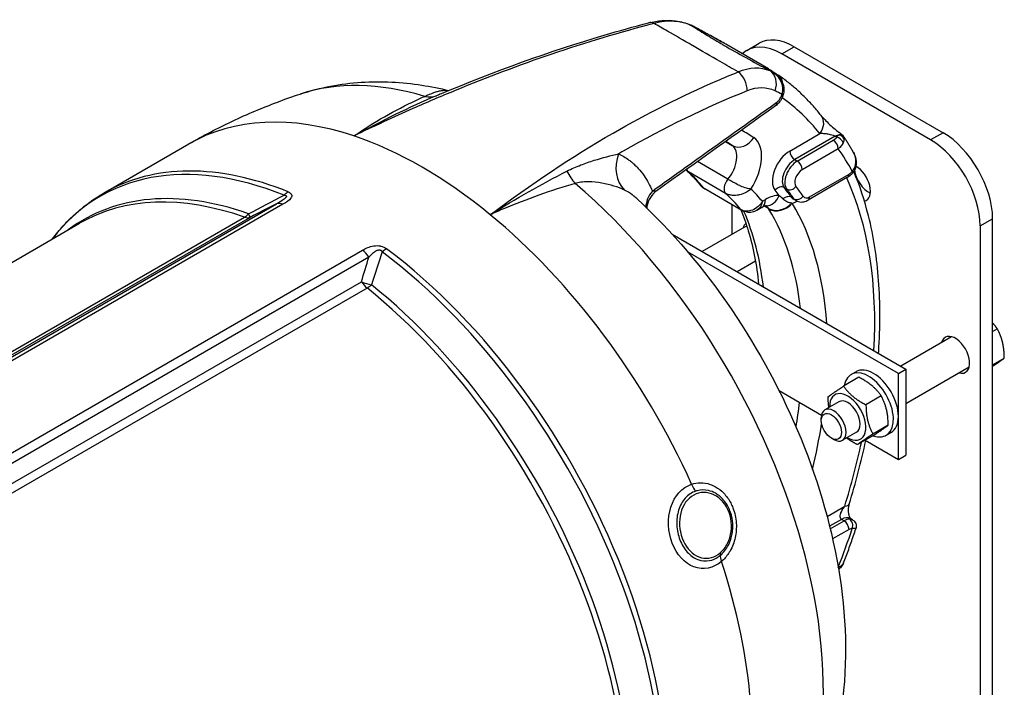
# Model space of a CAD drawing. Header units: millimetres. Extents: x 0 to 5940, y 0 to 4200.
# Tile 11 of 47: x 959 to 1127, y 770 to 884. Entities that reach past the tile are written whole.
import ezdxf

# ---------------------------------------------------------------- set-up
doc = ezdxf.new("R2010")
doc.units = ezdxf.units.MM
doc.header["$LTSCALE"] = 50
doc.layers.add('02-LINIE-035', color=2, linetype='CONTINUOUS')

msp = doc.modelspace()

# ---------------------------------------------------------------- linework, layer by layer
at = {"layer": '02-LINIE-035'}
for p, q in [((1086.88, 875.3), (1079.6, 879.51)), ((1083.15, 878.44), (1085.27, 879.67)), ((1089.15, 877.85), (1091.27, 879.07)), ((1091.27, 879.07), (1116.73, 864.38)), ((1114.61, 863.15), (1089.15, 877.85)), ((1080.67, 870.47), (1080.67, 870.47)), ((1090.52, 861.25), (1095.67, 864.22)), ((1116.73, 864.38), (1114.61, 863.15)), ((973.26, 854.09), (987.73, 862.45)), ((1079.53, 862.85), (1080.68, 862.19)), ((1098.27, 863.76), (1091.37, 859.78)), ((1091.8, 859.53), (1097.97, 863.1)), ((1098.53, 863.61), (1098.27, 863.76)), ((1098.82, 861.63), (1092.64, 858.06)), ((1079.94, 856.42), (1074.73, 859.43)), ((1091.37, 859.78), (1091.8, 859.53)), ((1079.55, 854.01), (1073.18, 857.68)), ((1093.92, 853.41), (1100.66, 857.3)), ((1100.41, 856.75), (1093.67, 852.86)), ((1067.85, 854.51), (1067.85, 854.51)), ((1075.81, 854.9), (1082.18, 851.23)), ((1082.35, 851.08), (1075.99, 854.76)), ((1090, 854.74), (1089.58, 854.98)), ((919.79, 804.33), (1002.75, 852.22)), ((1003.85, 852.14), (920.16, 803.82)), ((1085.69, 852.11), (1085.69, 852.11)), ((1085.83, 852.66), (1086.37, 852.97)), ((1090.8, 853.34), (1091.23, 853.09)), ((1091.57, 852.77), (1091.15, 853.02)), ((1080.67, 847.02), (1080.67, 852.05)), ((1085.74, 851.6), (1084.89, 851.1)), ((1086.87, 851.43), (1086.2, 851.81)), ((919.32, 804.93), (997.27, 849.94)), ((998.22, 849.91), (919.63, 804.54)), ((923.86, 822.8), (969.05, 848.89)), ((1123.09, 848.45), (1125.21, 849.68)), ((1125.21, 718.39), (1125.21, 849.68)), ((1070.41, 847.03), (1110.37, 823.96)), ((1083.16, 848.46), (1075.55, 844.06)), ((1123.09, 848.45), (1123.09, 717.16)), ((928.25, 792.8), (1017.44, 844.29)), ((1109.09, 823.22), (1073.04, 844.04)), ((1018.55, 843.1), (928.66, 791.2)), ((1084.66, 842.4), (1081.55, 840.6)), ((929.53, 788.26), (1017.27, 838.91)), ((1018.23, 837.83), (930.91, 787.42)), ((1125.21, 830.38), (1126.02, 830.85)), ((1118.2, 829.5), (1109.49, 824.47)), ((1125.21, 824.69), (1127.21, 825.85)), ((1101.85, 823.52), (1101, 823.03)), ((1109.09, 823.22), (1110.37, 823.96)), ((1121.2, 824.3), (1110.37, 818.05)), ((1110.37, 823.96), (1110.37, 809.26)), ((1102.34, 822.56), (1099.72, 821.05)), ((1109.09, 808.53), (1109.09, 823.22)), ((1088.69, 820.31), (1095.96, 816.11)), ((1106.17, 819.38), (1103.55, 817.87)), ((1098.94, 818.38), (1096.53, 816.98)), ((1095.91, 815.16), (1095.91, 815.61)), ((1107.36, 814.38), (1104.74, 812.87)), ((1097.64, 812.16), (1098.03, 811.94)), ((1101.94, 813.18), (1099.53, 811.79)), ((1104.72, 812.56), (1102.1, 811.05)), ((1103.41, 811.81), (1109.09, 808.53)), ((1107.85, 813.13), (1107, 812.64)), ((1109.09, 808.53), (1110.37, 809.26)), ((1096.9, 798.79), (1099.93, 800.54)), ((1099.38, 798.27), (1097.34, 797.09)), ((1099.81, 798.02), (1099.38, 798.27)), ((1101.24, 798.21), (1100.88, 798.42)), ((1097.44, 796.66), (1099.81, 798.02)), ((1100.66, 796.55), (1097.85, 794.93)), ((1101.82, 796.66), (1101.82, 796.66)), ((1098.8, 790.09), (1098.82, 790.1))]:
    msp.add_line(p, q, dxfattribs=at)
for centre, major_axis, ratio, start_param, end_param in [((1067.13, 880.26), (-0.76, 2.9), 0.640847, 5.808362, 6.283186), ((1067.13, 880.26), (-0.76, 2.9), 0.640847, 0.000159, 0.000171), ((1072.34, 880.05), (1.22, 2.74), 0.812102, 6.197838, 6.283183), ((1030.72, 803.82), (46.31, 77.16), 0.580531, 0.063063, 0.070799), ((1089.15, 868.05), (-6, 10.39), 0.57735, 5.497787, 6.416804), ((1091.27, 869.27), (-6, 10.39), 0.57735, 5.497787, 6.283185), ((1080.92, 872.3), (-1.12, 2.78), 0.728994, 4.156619, 5.444748), ((1045.78, 795.13), (43.68, 78.68), 0.57405, 0.043555, 0.051291), ((1085.68, 872.35), (1.22, 2.74), 0.817838, 4.778614, 6.196638), ((1086.76, 871.81), (1.69, 2.48), 0.815733, 5.486871, 6.283185), ((1086.76, 871.8), (1.69, 2.5), 0.81573, 6.279814, 6.279817), ((1040.96, 801.04), (-39.11, 67.74), 0.57735, 5.732693, 6.163705), ((1087.96, 872.79), (0.998, 0.666), 0.173098, 5.897909, 6.28312), ((1085.91, 871.67), (0.16, 3.45), 0.997897, 5.204381, 5.265196), ((1088.04, 872.67), (1.03, 0.61), 0.169873, 5.869063, 6.283172), ((1088.04, 872.67), (1.03, 0.61), 0.169873, 0.000015, 0.000028), ((1027.82, 876.25), (2.38, -5.51), 0.716704, 5.798056, 6.253609), ((1046.88, 793.07), (43.3, 77.36), 0.574424, 0.021907, 0.047923), ((1088.27, 871.29), (1.15, -0.35), 0.071099, 5.673178, 6.283185), ((1086.76, 871.81), (1.69, 2.48), 0.815732, 5.185588, 5.18581), ((1088.26, 871.29), (1.15, -0.35), 0.071099, 0.000069, 0.00008), ((1087.38, 869.93), (0.697, -0.977), 0.634824, 0.000061, 0.829743), ((1087.38, 869.93), (0.697, -0.977), 0.634824, 0.000036, 0.000097), ((1043.54, 796.4), (43.5, 75.34), 0.57735, 6.057608, 6.232352), ((1027.63, 793.34), (-39.9, 69.11), 0.57735, 5.705872, 6.283185), ((1093.55, 865.45), (2.35, 1.86), 0.795811, 5.018746, 6.282934), ((1093.55, 865.45), (2.35, 1.86), 0.795811, 6.282934, 6.283185), ((1043.54, 796.4), (39.3, 68.07), 0.57735, 6.243721, 6.297967), ((1098.27, 861.31), (1.5, 2.6), 0.57735, 0.455002, 0.785398), ((1098.68, 862.94), (1.13, -0.39), 0.932985, 0.671058, 1.648759), ((1116.73, 854.58), (-6, 10.39), 0.57735, 3.926991, 5.497787), ((1027.63, 793.34), (-39.9, 69.11), 0.57735, 5.289702, 5.705872), ((1041.42, 797.63), (37.8, 65.47), 0.57735, 6.243721, 6.273676), ((1078.5, 858.6), (2.1, 3.64), 0.57735, 4.430213, 6.243721), ((1082.24, 864.75), (-1.67, -2.49), 0.815861, 0.055738, 1.626534), ((1080.62, 857.38), (3.6, 6.24), 0.57735, 4.622483, 6.243721), ((1095.79, 864.1), (2.86, -0.1), 0.511331, 5.597265, 6.009256), ((1097.97, 862.12), (-0.6, 1.04), 0.57735, 3.926991, 5.497787), ((1098.53, 862.63), (1.03, -0.61), 0.772096, 0.678161, 2.001936), ((1114.61, 853.35), (6, -10.39), 0.57735, 0.785398, 2.356194), ((1065.87, 859.24), (-2.45, -5.48), 0.81025, 4.795831, 5.987672), ((1090.52, 857.82), (-2.1, -3.64), 0.57735, 3.926991, 6.061527), ((1091.37, 860.76), (0.6, -1.04), 0.57735, 3.926991, 5.497787), ((1045.67, 795.18), (43.5, 75.34), 0.57735, 5.941933, 6.025372), ((1012.43, 784.56), (-39.81, 68.95), 0.57735, 5.647489, 6.519835), ((1013.16, 784.98), (-39.9, 69.11), 0.57735, 5.647489, 6.283185), ((1091.37, 857.33), (-1.5, -2.6), 0.57735, 3.926991, 6.061527), ((1091.8, 857.08), (-1.5, -2.6), 0.57735, 3.926991, 6.061527), ((1091.8, 858.55), (-0.6, 1.04), 0.57735, 3.926991, 5.497787), ((1100.61, 859.82), (1.16, 0.32), 0.020789, 6.283177, 6.469551), ((1055.52, 860.26), (1.67, -5.76), 0.630828, 4.963285, 5.418839), ((1074.19, 859.16), (-0.9, -1.56), 0.57735, 5.700958, 6.160661), ((1035.06, 801.3), (34.2, 59.24), 0.57735, 6.066397, 6.160661), ((1092.64, 856.59), (-0.9, -1.56), 0.57735, 3.926991, 6.061527), ((1099.81, 857.79), (0.6, -1.04), 0.57735, 0, 0.785398), ((1100.66, 858.77), (0.9, 1.56), 0.57735, 3.926991, 4.381481), ((1100.37, 858.26), (0.903, -0.791), 0.265281, 0.000099, 0.642008), ((1100.37, 858.26), (0.903, -0.791), 0.265281, 0.000003, 0.000102), ((1104, 857.03), (1.73, -2.99), 0.57735, 4.092881, 5.620957), ((1101.88, 855.8), (1.73, -2.99), 0.57735, 6.113893, 8.656632), ((1040.96, 801.04), (39.11, -67.74), 0.57735, 0.119481, 2.121289), ((1080.55, 855.49), (-0.9, -1.56), 0.57735, 4.430213, 6.160661), ((1043.54, 796.4), (43.5, 75.34), 0.57735, 5.431001, 5.895586), ((1008.47, 782.28), (-38.79, 67.19), 0.57735, 5.69051, 6.351493), ((1005.06, 851.66), (-1.12, -2.78), 0.657001, 3.84006, 4.189126), ((1049.17, 805.77), (-29.25, 50.66), 0.57735, 5.574368, 5.574371), ((1049.17, 805.77), (-29.25, 50.66), 0.57735, 5.516435, 5.516443), ((1071.67, 852.73), (-5.53, -2.32), 0.698522, 5.362933, 5.981096), ((1076.89, 856.31), (-0.9, -1.56), 0.57735, 6.066397, 6.283133), ((1076.89, 856.31), (-0.9, -1.56), 0.57735, 6.283133, 6.283185), ((1041.42, 797.63), (34.2, 59.24), 0.57735, 6.066397, 6.160661), ((1043.54, 796.4), (35.7, 61.83), 0.57735, 6.07563, 6.142838), ((1088.86, 854.05), (0.937, 0.75), 0.79652, 0.301437, 1.872233), ((1043.54, 796.4), (37.2, 64.43), 0.57735, 6.037121, 6.061527), ((1044.39, 795.91), (37.8, 65.47), 0.57735, 6.016984, 6.061527), ((1090.72, 855.68), (-0.937, -0.75), 0.79652, 0.301437, 1.872233), ((1044.82, 795.67), (37.8, 65.47), 0.57735, 6.016984, 6.061527), ((1045.67, 795.18), (38.4, 66.51), 0.57735, 6.016984, 6.061527), ((1007.75, 781.86), (-38.7, 67.03), 0.57735, 5.69051, 6.283185), ((1004.11, 849.56), (-1.5, 2.6), 0.57735, 5.618485, 6.195919), ((1084.24, 854.19), (1.5, -2.6), 0.57735, 0, 0.785398), ((1086.37, 847.09), (3.6, 6.24), 0.57735, 0.312308, 0.785398), ((1086.56, 854.89), (-0.04, -3), 0.777, 0.000217, 1.160885), ((1088.75, 853.65), (-2.57, -1.54), 0.791811, 0.408727, 1.956894), ((1088.81, 853.55), (-2.56, -1.57), 0.778976, 0.400838, 1.971634), ((1090.07, 852.43), (0.986, 0.683), 0.787737, 0.356168, 1.752046), ((1092.65, 855.62), (-1.5, -2.6), 0.57735, 6.016984, 6.283185), ((1091.8, 856.11), (-2.1, -3.64), 0.57735, 0.490111, 0.780483), ((1043.54, 796.4), (37.8, 65.47), 0.57735, 5.572039, 5.97885), ((1091.97, 854), (-0.986, -0.683), 0.787737, 0.356168, 1.926965), ((1093.07, 855.37), (-1.5, -2.6), 0.57735, 6.016984, 6.283185), ((1093.92, 854.88), (-0.9, -1.56), 0.57735, 6.016984, 7.068583), ((1093.07, 853.9), (0.6, -1.04), 0.57735, 0, 0.785398), ((996.86, 852.58), (-1, -2.83), 0.677243, 0.668585, 1.017651), ((996.86, 852.58), (1.36, -2.67), 0.027268, 0.071249, 0.676764), ((1083.25, 852.64), (-0.9, -1.56), 0.57735, 6.066397, 6.283185), ((1083.25, 852.64), (-0.9, -1.56), 0.57735, 0, 0.000052), ((1035.06, 801.3), (-36.3, -62.87), 0.57735, 2.479847, 2.738638), ((1086.56, 854.89), (-0.04, -3), 0.777, 0, 0.000217), ((1091.98, 847.45), (-5.59, 5.68), 0.179855, 0.634179, 0.656706), ((1041.42, 797.63), (36.3, 62.87), 0.57735, 5.62144, 5.97885), ((996.86, 852.58), (1.5, -2.6), 0.57735, 5.69051, 6.195919), ((1027.63, 793.34), (-39.9, 69.11), 0.57735, 4.541425, 5.289702), ((1084.91, 846), (-1.73, 2.99), 0.57735, 0.100277, 0.516475), ((1017.19, 842.01), (-1.5, 2.6), 0.57735, 4.799655, 5.377089), ((1021.26, 842.31), (-1.8, -2.4), 0.484785, 3.99143, 4.340496), ((1012.43, 784.56), (-39.81, 68.95), 0.57735, 3.553094, 5.348085), ((1013.16, 784.98), (39.9, -69.11), 0.57735, 0.411501, 2.206492), ((1018.64, 840), (2.88, -0.83), 0.504254, 4.369858, 4.975373), ((1018.64, 840), (-1.5, 2.6), 0.57735, 1.658063, 2.163471), ((1018.64, 840), (-1.88, -2.34), 0.45608, 0.864852, 1.213918), ((1007.75, 781.86), (-38.7, 67.03), 0.57735, 3.596115, 5.305064), ((1008.47, 782.28), (38.79, -67.19), 0.57735, 0.454523, 2.163471), ((1118.85, 826.41), (-1.73, 2.99), 0.57735, 2.625118, 6.79966), ((1104, 817.84), (-3, 5.2), 0.57735, 2.532644, 6.891532), ((1104.85, 818.33), (-3, 5.2), 0.57735, 3.141593, 6.283185), ((1100.44, 815.78), (2.19, -3.79), 0.57735, 5.466899, 10.241065), ((1100.44, 815.78), (-1.5, 2.6), 0.57735, 3.141593, 6.283185), ((1041.42, 797.63), (36.3, 62.87), 0.57735, 5.284551, 5.350991), ((1098.03, 814.39), (1.5, -2.6), 0.57735, 5.497896, 10.210067), ((1043.54, 796.4), (-37.8, -65.47), 0.57735, 2.044104, 2.159316), ((1043.54, 796.4), (43.5, 75.34), 0.57735, 5.08627, 5.224717), ((1074.78, 804.53), (-0.57, 1.71), 0.592368, 1.51914, 2.338336), ((1049.66, 806.06), (15.99, -27.7), 0.57735, 1.039193, 1.039215), ((1097.8, 801.77), (2.87, -0.89), 0.29821, 5.63358, 6.283113), ((1097.8, 801.77), (2.87, -0.89), 0.29821, 6.283115, 6.283187), ((1049.66, 806.06), (15.99, -27.7), 0.57735, 0.999012, 0.999042), ((1099.38, 795.82), (1.5, 2.6), 0.57735, 0, 0.785398), ((1099.81, 795.57), (1.5, 2.6), 0.57735, 0.330908, 0.785398), ((1100.37, 797.22), (-0.02, 1.2), 0.7722, 4.281679, 5.852476), ((1045.67, 795.18), (43.5, 75.34), 0.57735, 4.970202, 5.053642), ((1099.81, 797.04), (-0.6, 1.04), 0.57735, 3.926991, 5.497787), ((1100.66, 795.08), (0.9, 1.56), 0.57735, 0.330908, 0.785398), ((1049.66, 806.06), (15.99, -27.7), 0.57735, 0.853236, 0.853486), ((1080.01, 791.04), (-1.17, 1.37), 0.522811, 0.298, 1.11722), ((1027.63, 793.34), (-39.9, 69.11), 0.57735, 4.017826, 4.359754), ((1097.97, 790.59), (-0.6, 1.04), 0.57735, 3.848427, 3.926991), ((1098.53, 791.1), (1.03, -0.61), 0.772096, 6.283162, 6.467304)]:
    msp.add_ellipse(centre, major_axis=major_axis, ratio=ratio, start_param=start_param, end_param=end_param, dxfattribs=at)
msp.add_ellipse((1097.64, 814.16), major_axis=(1.22, -2.12), ratio=0.57735, dxfattribs=at)
for points, knots in [([(1067.31, 883.06), (1061.49, 881.55), (1055.61, 879.78), (1049.66, 877.76), (1044.24, 875.91), (1038.77, 873.85), (1033.27, 871.58), (1030.87, 870.59), (1028.46, 869.57), (1026.05, 868.5), (1022.7, 867.01), (1019.34, 865.46), (1015.98, 863.82)], [0, 0, 0, 0, 0.349626, 0.349626, 0.349626, 0.668314, 0.668314, 0.668314, 0.80729, 0.80729, 0.80729, 1, 1, 1, 1]), ([(1030.68, 870.95), (1040.15, 874.94), (1049.56, 878.32), (1061.32, 881.8), (1063.86, 882.51), (1066.37, 883.16)], [0, 0, 0, 0, 6.115264, 6.115264, 7.80089, 7.80089, 7.80089, 7.80089]), ([(1066.37, 883.16), (1067.95, 883.57), (1069.52, 883.7), (1071.88, 883.39), (1072.75, 883.15), (1073.56, 882.79)], [0, 0, 0, 0, 0.976305, 0.976305, 1.573452, 1.573452, 1.573452, 1.573452]), ([(1081.68, 874.77), (1080.65, 875.37), (1079.63, 875.95), (1078.64, 876.53), (1076.97, 877.49), (1075.39, 878.41), (1073.87, 879.28), (1073.86, 879.28), (1073.86, 879.29), (1073.85, 879.29), (1072.34, 880.16), (1070.93, 880.98), (1069.61, 881.74), (1068.8, 882.2), (1068.04, 882.65), (1067.31, 883.06)], [0.0000047, 0.0000047, 0.0000047, 0.0000047, 0.1862605, 0.1862605, 0.1862605, 0.4985428, 0.4985428, 0.4985428, 0.5, 0.5, 0.5, 0.8111526, 0.8111526, 0.8111526, 1, 1, 1, 1]), ([(1073.74, 882.7), (1074.44, 882.25), (1075.25, 881.73), (1076.18, 881.17), (1076.95, 880.69), (1077.8, 880.18), (1078.74, 879.64), (1078.92, 879.53), (1079.11, 879.42), (1079.29, 879.31), (1079.3, 879.31), (1079.3, 879.31), (1079.3, 879.31), (1080.46, 878.64), (1081.7, 877.95), (1083.02, 877.22), (1084.33, 876.49), (1085.7, 875.75), (1087.09, 874.99)], [0, 0, 0, 0, 0.250151, 0.250151, 0.250151, 0.459302, 0.459302, 0.459302, 0.5, 0.5, 0.5, 0.500476, 0.500476, 0.500476, 0.751079, 0.751079, 0.751079, 1, 1, 1, 1]), ([(1074.11, 882.54), (1074.45, 882.34), (1074.82, 882.14), (1075.6, 881.71), (1076.02, 881.49), (1076.97, 880.97), (1077.51, 880.68), (1078.34, 880.22), (1078.67, 880.04), (1078.98, 879.86)], [0, 0, 0, 0, 0.212214, 0.212214, 0.4465846, 0.4465846, 0.7599764, 0.7599764, 0.9644123, 0.9644123, 0.9644123, 0.9644123]), ([(1079.6, 879.51), (1079.28, 879.69), (1078.95, 879.88), (1078.61, 880.07), (1078.46, 880.15), (1078.31, 880.24), (1078.15, 880.32), (1077.77, 880.54), (1077.36, 880.76), (1076.94, 880.99), (1076.77, 881.08), (1076.6, 881.17), (1076.43, 881.27), (1076.18, 881.4), (1075.93, 881.53), (1075.68, 881.67), (1075.25, 881.9), (1074.83, 882.13), (1074.42, 882.36), (1074.32, 882.42), (1074.21, 882.47), (1074.11, 882.53)], [0.3739725, 0.3739725, 0.3739725, 0.3739725, 0.5, 0.5, 0.5, 0.555741, 0.555741, 0.555741, 0.6935337, 0.6935337, 0.6935337, 0.75, 0.75, 0.75, 0.8304427, 0.8304427, 0.8304427, 0.9662102, 0.9662102, 0.9662102, 1, 1, 1, 1]), ([(1039.29, 850.36), (1046.22, 855.59), (1053.25, 860.25), (1060.29, 864.3), (1066.2, 867.7), (1072.13, 870.68), (1078.05, 873.25), (1079.26, 873.77), (1080.47, 874.28), (1081.68, 874.77)], [0, 0, 0, 0, 0.497038, 0.497038, 0.497038, 0.91486, 0.91486, 0.91486, 1, 1, 1, 1]), ([(1087.45, 874.83), (1087.39, 874.87), (1087.32, 874.91), (1087.27, 874.94), (1087.04, 875.09), (1086.87, 875.2), (1086.75, 875.28), (1086.68, 875.33), (1086.62, 875.37), (1086.59, 875.4), (1086.56, 875.42), (1086.54, 875.44), (1086.53, 875.45), (1086.5, 875.48), (1086.52, 875.49), (1086.56, 875.47), (1086.58, 875.46), (1086.6, 875.45), (1086.63, 875.44), (1086.69, 875.41), (1086.78, 875.37), (1086.88, 875.3)], [0, 0, 0, 0, 0.0337898, 0.0337898, 0.0337898, 0.1695573, 0.1695573, 0.1695573, 0.25, 0.25, 0.25, 0.3064663, 0.3064663, 0.3064663, 0.444259, 0.444259, 0.444259, 0.5, 0.5, 0.5, 0.6260276, 0.6260276, 0.6260276, 0.6260276]), ([(1086.99, 875.14), (1086.99, 875.14), (1086.99, 875.14), (1086.99, 875.14), (1087.01, 875.12), (1087.12, 875.05), (1087.22, 874.98), (1087.44, 874.85), (1087.53, 874.79), (1087.63, 874.72)], [1.0935239, 1.0935239, 1.0935239, 1.0935239, 1.0978934, 1.0978934, 1.2083504, 1.2083504, 1.3793642, 1.3793642, 1.479893, 1.479893, 1.479893, 1.479893]), ([(1087.63, 874.72), (1087.61, 874.74), (1087.59, 874.75), (1087.57, 874.77), (1087.55, 874.78), (1087.53, 874.79), (1087.51, 874.8), (1087.5, 874.8), (1087.49, 874.81), (1087.48, 874.81), (1087.47, 874.82), (1087.47, 874.82), (1087.46, 874.82), (1087.46, 874.82), (1087.46, 874.82), (1087.46, 874.82), (1087.46, 874.83), (1087.45, 874.83), (1087.45, 874.83)], [0.89587, 0.89587, 0.89587, 0.89587, 0.9359688, 0.9359688, 0.9359688, 0.9688221, 0.9688221, 0.9688221, 0.9847699, 0.9847699, 0.9847699, 0.9925431, 0.9925431, 0.9925431, 0.9958377, 0.9958377, 0.9958377, 1, 1, 1, 1]), ([(1088.93, 873.34), (1088.8, 873.58), (1088.65, 873.8), (1088.47, 874), (1088.18, 874.34), (1087.83, 874.62), (1087.45, 874.83)], [0, 0, 0, 0, 0.3773337, 0.3773337, 0.3773337, 0.9999323, 0.9999323, 0.9999323, 0.9999323]), ([(1087.65, 874.71), (1088.01, 874.49), (1088.34, 874.22), (1088.74, 873.76), (1088.86, 873.61), (1088.96, 873.46)], [0, 0, 0, 0, 0.21048, 0.21048, 0.3045698, 0.3045698, 0.3045698, 0.3045698]), ([(1095.9, 867.31), (1095.47, 867.85), (1095.02, 868.38), (1094.11, 869.42), (1093.63, 869.92), (1092.66, 870.88), (1092.17, 871.35), (1091.15, 872.25), (1090.62, 872.68), (1089.56, 873.52), (1089.01, 873.91), (1088.45, 874.29)], [0.5598209, 0.5598209, 0.5598209, 0.5598209, 0.5962835, 0.5962835, 0.6327461, 0.6327461, 0.6692086, 0.6692086, 0.7056712, 0.7056712, 0.7421337, 0.7421337, 0.7421337, 0.7421337]), ([(1006.79, 870.99), (1008.5, 871.55), (1010.24, 872), (1013.73, 872.66), (1015.48, 872.88), (1018.98, 873.11), (1020.73, 873.12), (1024.18, 872.96), (1025.9, 872.78), (1029.14, 872.27), (1030.68, 871.96), (1032.2, 871.58)], [0.9048789, 0.9048789, 0.9048789, 0.9048789, 0.983741, 0.983741, 1.0626031, 1.0626031, 1.1414652, 1.1414652, 1.2203273, 1.2203273, 1.2928882, 1.2928882, 1.2928882, 1.2928882]), ([(1089.19, 870.96), (1089.32, 871.33), (1089.36, 871.72), (1089.32, 872.11), (1089.29, 872.48), (1089.18, 872.83), (1089.03, 873.16)], [0, 0, 0, 0, 0.517979, 0.517979, 0.517979, 1, 1, 1, 1]), ([(1089.07, 873.28), (1089.28, 872.93), (1089.43, 872.53), (1089.55, 871.78), (1089.53, 871.41), (1089.44, 871.02), (1089.43, 870.98), (1089.41, 870.94)], [0, 0, 0, 0, 0.205507, 0.205507, 0.3827526, 0.3827526, 0.4036123, 0.4036123, 0.4036123, 0.4036123]), ([(987.73, 862.45), (988.95, 863.15), (990.19, 863.83), (992.69, 865.14), (993.95, 865.77), (996.48, 866.96), (997.76, 867.53), (1000.33, 868.62), (1001.62, 869.13), (1004.2, 870.1), (1005.5, 870.56), (1006.79, 870.99)], [0.7853982, 0.7853982, 0.7853982, 0.7853982, 0.8092943, 0.8092943, 0.8331905, 0.8331905, 0.8570866, 0.8570866, 0.8809828, 0.8809828, 0.9048789, 0.9048789, 0.9048789, 0.9048789]), ([(1028.09, 870.58), (1028.69, 870.85), (1029.19, 871.08), (1029.65, 871.24), (1029.87, 871.33), (1030.09, 871.4), (1030.3, 871.45), (1030.52, 871.51), (1030.74, 871.56), (1030.96, 871.59), (1031.36, 871.64), (1031.76, 871.64), (1032.18, 871.57)], [0, 0, 0, 0, 0.2484427, 0.2484427, 0.2484427, 0.371015, 0.371015, 0.371015, 0.4995436, 0.4995436, 0.4995436, 0.7408215, 0.7408215, 0.7408215, 0.7408215]), ([(1083.23, 871.53), (1076.15, 868.7), (1069.07, 865.25), (1062.01, 861.2), (1061.76, 861.06), (1061.5, 860.91), (1061.25, 860.77)], [0, 0, 0, 0, 0.965203, 0.965203, 0.965203, 1, 1, 1, 1]), ([(1089.41, 870.94), (1089.32, 870.63), (1089.19, 870.33), (1088.88, 869.78), (1088.69, 869.52), (1088.35, 869.17), (1088.22, 869.05), (1088.07, 868.95)], [0, 0, 0, 0, 0.1618589, 0.1618589, 0.3238967, 0.3238967, 0.419932, 0.419932, 0.419932, 0.419932]), ([(1088.31, 869.59), (1088.43, 869.69), (1088.56, 869.81), (1088.68, 869.96), (1088.79, 870.1), (1088.9, 870.27), (1088.99, 870.45), (1089.07, 870.61), (1089.14, 870.79), (1089.19, 870.96)], [0, 0, 0, 0, 0.346227, 0.346227, 0.346227, 0.692595, 0.692595, 0.692595, 1, 1, 1, 1]), ([(1015.98, 863.82), (1017.71, 865), (1019.45, 866.1), (1021.19, 867.11), (1023.01, 868.15), (1024.83, 869.1), (1026.67, 869.95), (1027.14, 870.17), (1027.61, 870.38), (1028.09, 870.58)], [0, 0, 0, 0, 0.4330124, 0.4330124, 0.4330124, 0.8836623, 0.8836623, 0.8836623, 1, 1, 1, 1]), ([(1067.02, 854.4), (1069.26, 856), (1071.49, 857.59), (1078.59, 862.66), (1083.45, 866.13), (1088.31, 869.59)], [0, 0, 0, 0, 0.315066, 0.315066, 1, 1, 1, 1]), ([(1095.9, 867.3), (1095.99, 867.19), (1096.12, 867.04), (1096.44, 866.68), (1096.65, 866.46), (1097.17, 865.95), (1097.49, 865.65), (1098.12, 865.09), (1098.44, 864.83), (1098.94, 864.46), (1099.12, 864.32), (1099.29, 864.21)], [0, 0, 0, 0, 0.1636056, 0.1636056, 0.3613859, 0.3613859, 0.5898765, 0.5898765, 0.7891997, 0.7891997, 0.9070354, 0.9070354, 0.9070354, 0.9070354]), ([(1098.27, 863.76), (1098.22, 863.79), (1098.16, 863.81), (1098.11, 863.84), (1098.05, 863.86), (1097.99, 863.89), (1097.94, 863.91), (1097.79, 863.96), (1097.64, 864.01), (1097.5, 864.04), (1097.36, 864.07), (1097.23, 864.1), (1097.11, 864.12), (1097.06, 864.13), (1097.02, 864.14), (1096.97, 864.15), (1096.76, 864.18), (1096.55, 864.2), (1096.36, 864.21), (1096.11, 864.23), (1095.88, 864.23), (1095.67, 864.22)], [0, 0, 0, 0, 0.06181, 0.06181, 0.06181, 0.118241, 0.118241, 0.118241, 0.26387, 0.26387, 0.26387, 0.40093, 0.40093, 0.40093, 0.45041, 0.45041, 0.45041, 0.692235, 0.692235, 0.692235, 1, 1, 1, 1]), ([(1101.39, 861.04), (1101.28, 861.23), (1101.17, 861.42), (1100.95, 861.8), (1100.84, 861.99), (1100.61, 862.37), (1100.5, 862.56), (1100.26, 862.93), (1100.15, 863.11), (1099.91, 863.47), (1099.8, 863.64), (1099.68, 863.81)], [0.45589686, 0.45589686, 0.45589686, 0.45589686, 0.46706348, 0.46706348, 0.47823011, 0.47823011, 0.48939674, 0.48939674, 0.50056337, 0.50056337, 0.51122492, 0.51122492, 0.51122492, 0.51122492]), ([(1052.41, 857.81), (1053.19, 858.21), (1053.98, 858.55), (1054.78, 858.86), (1055.55, 859.15), (1056.32, 859.42), (1057.08, 859.66), (1058.53, 860.11), (1059.94, 860.47), (1061.25, 860.77)], [0, 0, 0, 0, 0.265918, 0.265918, 0.265918, 0.519268, 0.519268, 0.519268, 1, 1, 1, 1]), ([(1061.25, 860.77), (1061.87, 860.49), (1062.46, 860.13), (1063.02, 859.71), (1063.2, 859.57), (1063.39, 859.42), (1063.56, 859.27), (1063.64, 859.2), (1063.72, 859.13), (1063.8, 859.06)], [0, 0, 0, 0, 0.677989, 0.677989, 0.677989, 0.90028, 0.90028, 0.90028, 1, 1, 1, 1]), ([(1063.8, 859.06), (1063.81, 859.05), (1063.82, 859.04), (1063.84, 859.03), (1064.1, 858.79), (1064.35, 858.54), (1064.6, 858.28), (1064.96, 857.88), (1065.29, 857.46), (1065.61, 857), (1066.15, 856.22), (1066.62, 855.35), (1067.02, 854.4)], [0, 0, 0, 0, 0.009223, 0.009223, 0.009223, 0.207241, 0.207241, 0.207241, 0.5, 0.5, 0.5, 1, 1, 1, 1]), ([(1101.21, 857.77), (1101.51, 858.1), (1101.7, 858.51), (1101.78, 858.93), (1101.85, 859.32), (1101.84, 859.74), (1101.74, 860.14)], [0, 0, 0, 0, 0.518172, 0.518172, 0.518172, 1, 1, 1, 1]), ([(1101.77, 860.14), (1101.87, 859.75), (1101.92, 859.33), (1101.85, 858.58), (1101.74, 858.22), (1101.49, 857.76), (1101.39, 857.61), (1101.27, 857.47)], [0, 0, 0, 0, 0.2025173, 0.2025173, 0.3807112, 0.3807112, 0.4710355, 0.4710355, 0.4710355, 0.4710355]), ([(1072.86, 857.91), (1073.03, 857.76), (1073.2, 857.6), (1073.53, 857.29), (1073.69, 857.12), (1074.02, 856.79), (1074.18, 856.62), (1074.49, 856.28), (1074.65, 856.1), (1074.96, 855.74), (1075.11, 855.56), (1075.26, 855.37)], [5.62099672, 5.62099672, 5.62099672, 5.62099672, 5.63931775, 5.63931775, 5.65802962, 5.65802962, 5.67674149, 5.67674149, 5.69545336, 5.69545336, 5.71416523, 5.71416523, 5.71416523, 5.71416523]), ([(1100.41, 856.75), (1100.47, 856.79), (1100.54, 856.83), (1100.66, 856.91), (1100.72, 856.96), (1100.84, 857.05), (1100.9, 857.1), (1101.01, 857.2), (1101.06, 857.25), (1101.17, 857.36), (1101.22, 857.41), (1101.27, 857.47)], [4.712389, 4.712389, 4.712389, 4.712389, 4.8032871, 4.8032871, 4.8941852, 4.8941852, 4.9850833, 4.9850833, 5.0759815, 5.0759815, 5.1668796, 5.1668796, 5.1668796, 5.1668796]), ([(1105.7, 826.65), (1105.71, 826.76), (1105.72, 826.87), (1106.01, 831.16), (1106.01, 835.21), (1105.44, 842.97), (1104.86, 846.67), (1103.32, 852.82), (1102.48, 855.36), (1101.48, 857.75)], [6.1965756, 6.1965756, 6.1965756, 6.1965756, 6.2008819, 6.2008819, 6.3654887, 6.3654887, 6.5300954, 6.5300954, 6.6560948, 6.6560948, 6.6560948, 6.6560948]), ([(1053.84, 855.72), (1051.79, 855.12), (1049.72, 854.45), (1047.62, 853.7), (1045.62, 852.99), (1043.6, 852.2), (1041.56, 851.35), (1040.81, 851.03), (1040.05, 850.7), (1039.29, 850.36)], [0, 0, 0, 0, 0.4321887, 0.4321887, 0.4321887, 0.8458026, 0.8458026, 0.8458026, 1, 1, 1, 1]), ([(1062.24, 854.58), (1061.16, 855.09), (1059.83, 855.51), (1058.37, 855.76), (1057.63, 855.89), (1056.86, 855.97), (1056.09, 855.98), (1055.65, 855.98), (1055.21, 855.96), (1054.77, 855.9), (1054.45, 855.86), (1054.14, 855.8), (1053.84, 855.72)], [0, 0, 0, 0, 0.5, 0.5, 0.5, 0.751514, 0.751514, 0.751514, 0.895882, 0.895882, 0.895882, 1, 1, 1, 1]), ([(1083.89, 854.75), (1083.66, 854.76), (1083.39, 854.81), (1083.1, 854.9), (1082.8, 854.99), (1082.48, 855.11), (1082.15, 855.25), (1082.09, 855.28), (1082.04, 855.31), (1081.98, 855.33), (1081.67, 855.47), (1081.36, 855.63), (1081.06, 855.79), (1080.86, 855.9), (1080.67, 856), (1080.48, 856.11), (1080.29, 856.22), (1080.11, 856.32), (1079.94, 856.42)], [0, 0, 0, 0, 0.228949, 0.228949, 0.228949, 0.460335, 0.460335, 0.460335, 0.5, 0.5, 0.5, 0.713444, 0.713444, 0.713444, 0.852914, 0.852914, 0.852914, 1, 1, 1, 1]), ([(964.4, 846.2), (964.71, 846.61), (965.02, 847.01), (965.92, 848.08), (966.51, 848.73), (967.74, 849.97), (968.38, 850.56), (969.7, 851.68), (970.38, 852.21), (971.79, 853.2), (972.51, 853.66), (973.26, 854.09)], [0.5473542, 0.5473542, 0.5473542, 0.5473542, 0.577162, 0.577162, 0.629221, 0.629221, 0.6812801, 0.6812801, 0.7333391, 0.7333391, 0.7853982, 0.7853982, 0.7853982, 0.7853982]), ([(1004.74, 854.27), (1005.02, 854.16), (1005.23, 854), (1005.31, 853.81), (1005.31, 853.81), (1005.31, 853.8), (1005.32, 853.8), (1005.39, 853.62), (1005.33, 853.41), (1005.2, 853.22), (1005.19, 853.21), (1005.19, 853.21), (1005.19, 853.2), (1004.92, 852.81), (1004.41, 852.46), (1003.85, 852.14)], [0, 0, 0, 0, 0.25, 0.25, 0.25, 0.255212, 0.255212, 0.255212, 0.5, 0.5, 0.5, 0.505624, 0.505624, 0.505624, 1, 1, 1, 1]), ([(1064.37, 853.12), (1064.15, 853.32), (1063.93, 853.51), (1063.7, 853.69), (1063.66, 853.72), (1063.62, 853.74), (1063.59, 853.77), (1063.16, 854.09), (1062.71, 854.36), (1062.24, 854.58)], [0.6310475, 0.6310475, 0.6310475, 0.6310475, 0.753092, 0.753092, 0.753092, 0.7723844, 0.7723844, 0.7723844, 1, 1, 1, 1]), ([(1067.85, 854.51), (1067.4, 854.19), (1066.99, 853.77), (1066.4, 852.83), (1066.19, 852.3), (1066.08, 851.71), (1066.07, 851.61), (1066.06, 851.52)], [0, 0, 0, 0, 0.340709, 0.340709, 0.6784812, 0.6784812, 0.7472924, 0.7472924, 0.7472924, 0.7472924]), ([(1067.02, 854.4), (1067.2, 854.41), (1067.36, 854.42), (1067.49, 854.44), (1067.61, 854.45), (1067.71, 854.47), (1067.77, 854.48), (1067.78, 854.48), (1067.78, 854.48), (1067.78, 854.48), (1067.81, 854.49), (1067.83, 854.5), (1067.85, 854.51)], [0, 0, 0, 0, 0.3155533, 0.3155533, 0.3155533, 0.5838643, 0.5838643, 0.5838643, 0.5894436, 0.5894436, 0.5894436, 0.7078915, 0.7078915, 0.7078915, 0.7078915]), ([(1083.89, 854.75), (1083.63, 854.51), (1083.34, 854.31), (1083.01, 854.14), (1082.68, 853.97), (1082.32, 853.84), (1081.95, 853.76), (1081.89, 853.74), (1081.82, 853.73), (1081.76, 853.72), (1081.42, 853.66), (1081.07, 853.64), (1080.74, 853.66), (1080.52, 853.68), (1080.31, 853.72), (1080.11, 853.77), (1079.9, 853.83), (1079.72, 853.91), (1079.55, 854.01)], [0, 0, 0, 0, 0.228755, 0.228755, 0.228755, 0.461737, 0.461737, 0.461737, 0.5, 0.5, 0.5, 0.715339, 0.715339, 0.715339, 0.854185, 0.854185, 0.854185, 1, 1, 1, 1]), ([(1004.04, 853.69), (1004.12, 853.69), (1004.2, 853.68), (1004.27, 853.66), (1004.29, 853.65), (1004.31, 853.65), (1004.33, 853.64), (1004.36, 853.62), (1004.39, 853.6), (1004.41, 853.58), (1004.42, 853.56), (1004.43, 853.55), (1004.43, 853.53), (1004.43, 853.52), (1004.43, 853.51), (1004.43, 853.5), (1004.43, 853.47), (1004.42, 853.44), (1004.41, 853.42), (1004.39, 853.38), (1004.37, 853.35), (1004.34, 853.31), (1004.29, 853.25), (1004.24, 853.19), (1004.17, 853.14), (1004.1, 853.07), (1004.02, 853.01), (1003.94, 852.95), (1003.58, 852.69), (1003.17, 852.45), (1002.75, 852.22)], [0.0000002, 0.0000002, 0.0000002, 0.0000002, 0.0896746, 0.0896746, 0.0896746, 0.1175237, 0.1175237, 0.1175237, 0.1667019, 0.1667019, 0.1667019, 0.2012482, 0.2012482, 0.2012482, 0.2190935, 0.2190935, 0.2190935, 0.2637691, 0.2637691, 0.2637691, 0.3202233, 0.3202233, 0.3202233, 0.4169297, 0.4169297, 0.4169297, 0.526988, 0.526988, 0.526988, 1, 1, 1, 1]), ([(1064.37, 853.12), (1070.38, 847.54), (1075.85, 841.09), (1085.3, 827.17), (1089.31, 819.71), (1095.59, 804.31), (1097.86, 796.37), (1100.3, 780.44), (1100.45, 772.44), (1097.95, 757.53), (1095.48, 750.51), (1089.35, 741.45), (1087.07, 738.8), (1084.46, 736.47)], [1.865344, 1.865344, 1.865344, 1.865344, 2.230159, 2.230159, 2.589723, 2.589723, 2.950438, 2.950438, 3.316033, 3.316033, 3.653754, 3.653754, 3.80751, 3.80751, 3.80751, 3.80751]), ([(1085.83, 852.66), (1085.44, 851.98), (1084.82, 851.42), (1083.47, 850.88), (1082.74, 850.9), (1082.18, 851.23)], [0, 0, 0, 0, 0.5, 0.5, 1, 1, 1, 1]), ([(1085.83, 852.66), (1085.72, 851.96), (1085.37, 851.39), (1084.89, 851.11), (1084.89, 851.1), (1084.89, 851.1)], [0, 0, 0, 0, 0.5, 0.5, 0.5030229, 0.5030229, 0.5030229, 0.5030229]), ([(1090.85, 852.34), (1090.61, 852.38), (1090.38, 852.43), (1090.17, 852.51), (1090.15, 852.52), (1090.13, 852.53), (1090.11, 852.53), (1090.09, 852.54), (1090.06, 852.55), (1090.04, 852.57), (1089.79, 852.68), (1089.56, 852.85), (1089.36, 853.07)], [0, 0, 0, 0, 0.415268, 0.415268, 0.415268, 0.453249, 0.453249, 0.453249, 0.5, 0.5, 0.5, 1, 1, 1, 1]), ([(1091.57, 852.77), (1091.71, 852.69), (1091.86, 852.63), (1092.17, 852.55), (1092.33, 852.53), (1092.63, 852.53), (1092.78, 852.54), (1093.05, 852.6), (1093.19, 852.64), (1093.44, 852.74), (1093.56, 852.8), (1093.67, 852.86)], [3.9269908, 3.9269908, 3.9269908, 3.9269908, 4.0840704, 4.0840704, 4.2411501, 4.2411501, 4.3982297, 4.3982297, 4.5553093, 4.5553093, 4.712389, 4.712389, 4.712389, 4.712389]), ([(1082.15, 851.2), (1082.62, 850.05), (1083.05, 848.85), (1084.27, 844.8), (1084.87, 841.75), (1085.2, 838.49)], [5.914245, 5.914245, 5.914245, 5.914245, 5.9945474, 5.9945474, 6.1725819, 6.1725819, 6.1725819, 6.1725819]), ([(1084.89, 851.1), (1084.64, 850.96), (1084.37, 850.86), (1083.8, 850.74), (1083.5, 850.73), (1082.91, 850.83), (1082.61, 850.93), (1082.35, 851.08)], [0, 0, 0, 0, 0.1465715, 0.1465715, 0.2964293, 0.2964293, 0.4515302, 0.4515302, 0.4515302, 0.4515302]), ([(1086.52, 851.89), (1086.52, 851.89), (1086.5, 851.89), (1086.45, 851.88), (1086.42, 851.88), (1086.33, 851.85), (1086.27, 851.84), (1086.14, 851.79), (1086.07, 851.76), (1085.92, 851.69), (1085.83, 851.65), (1085.74, 851.6)], [1.0977065, 1.0977065, 1.0977065, 1.0977065, 1.1923245, 1.1923245, 1.2869425, 1.2869425, 1.3815604, 1.3815604, 1.4761784, 1.4761784, 1.5707963, 1.5707963, 1.5707963, 1.5707963]), ([(1086.87, 851.43), (1086.79, 851.57), (1086.72, 851.67), (1086.57, 851.8), (1086.52, 851.84), (1086.46, 851.88)], [0, 0, 0, 0, 0.5, 0.5, 0.7234098, 0.7234098, 0.7234098, 0.7234098]), ([(1017.44, 844.29), (1018, 844.61), (1018.62, 844.9), (1019.36, 845.02), (1019.37, 845.02), (1019.38, 845.03), (1019.38, 845.03), (1019.75, 845.08), (1020.15, 845.09), (1020.53, 845.02), (1020.54, 845.02), (1020.55, 845.01), (1020.55, 845.01), (1020.94, 844.93), (1021.29, 844.76), (1021.57, 844.55)], [0, 0, 0, 0, 0.4944, 0.4944, 0.4944, 0.5, 0.5, 0.5, 0.744851, 0.744851, 0.744851, 0.75, 0.75, 0.75, 1, 1, 1, 1]), ([(1018.55, 843.1), (1018.76, 843.35), (1018.99, 843.59), (1019.24, 843.81), (1019.39, 843.94), (1019.55, 844.06), (1019.73, 844.16), (1019.77, 844.18), (1019.81, 844.2), (1019.85, 844.22), (1019.92, 844.26), (1020, 844.29), (1020.08, 844.31), (1020.13, 844.32), (1020.17, 844.33), (1020.22, 844.33), (1020.27, 844.34), (1020.31, 844.34), (1020.36, 844.33), (1020.37, 844.33), (1020.38, 844.33), (1020.39, 844.33), (1020.45, 844.32), (1020.51, 844.3), (1020.56, 844.27), (1020.6, 844.25), (1020.63, 844.22), (1020.67, 844.19), (1020.71, 844.16), (1020.75, 844.11), (1020.78, 844.07), (1020.8, 844.05), (1020.81, 844.02), (1020.83, 844)], [0, 0, 0, 0, 0.3701426, 0.3701426, 0.3701426, 0.5829279, 0.5829279, 0.5829279, 0.6308234, 0.6308234, 0.6308234, 0.7113576, 0.7113576, 0.7113576, 0.7555012, 0.7555012, 0.7555012, 0.7985446, 0.7985446, 0.7985446, 0.80792, 0.80792, 0.80792, 0.8638676, 0.8638676, 0.8638676, 0.9084075, 0.9084075, 0.9084075, 0.9676844, 0.9676844, 0.9676844, 0.9999998, 0.9999998, 0.9999998, 0.9999998]), ([(1078.86, 791.09), (1077.46, 789.91), (1075.71, 789.57), (1074.14, 790.15), (1072.57, 790.73), (1071.18, 792.25), (1070.43, 794.2), (1069.67, 796.14), (1069.57, 798.45), (1070.18, 800.36), (1070.79, 802.27), (1072.1, 803.73), (1073.74, 804.28)], [0, 0, 0, 0, 0.25, 0.25, 0.25, 0.5, 0.5, 0.5, 0.75, 0.75, 0.75, 1, 1, 1, 1]), ([(1073.74, 804.28), (1074.22, 804.44), (1074.72, 804.53), (1075.22, 804.53), (1075.79, 804.54), (1076.37, 804.45), (1076.93, 804.25), (1077.23, 804.15), (1077.53, 804.01), (1077.82, 803.85), (1078.32, 803.56), (1078.79, 803.2), (1079.22, 802.76), (1079.68, 802.28), (1080.09, 801.71), (1080.42, 801.08), (1080.56, 800.81), (1080.69, 800.53), (1080.8, 800.24), (1081.12, 799.42), (1081.31, 798.52), (1081.37, 797.62), (1081.42, 796.79), (1081.36, 795.96), (1081.19, 795.17), (1081.01, 794.34), (1080.71, 793.55), (1080.3, 792.86), (1079.99, 792.3), (1079.61, 791.81), (1079.18, 791.38), (1079.07, 791.28), (1078.97, 791.18), (1078.86, 791.09)], [0, 0, 0, 0, 0.0902582, 0.0902582, 0.0902582, 0.1936914, 0.1936914, 0.1936914, 0.25, 0.25, 0.25, 0.3473076, 0.3473076, 0.3473076, 0.4547331, 0.4547331, 0.4547331, 0.5, 0.5, 0.5, 0.6303366, 0.6303366, 0.6303366, 0.75, 0.75, 0.75, 0.8762367, 0.8762367, 0.8762367, 0.975991, 0.975991, 0.975991, 1, 1, 1, 1]), ([(1080.48, 799.19), (1080.42, 799.38), (1080.36, 799.56), (1080.29, 799.74), (1080.17, 800.06), (1080.02, 800.37), (1079.85, 800.66), (1079.47, 801.32), (1078.98, 801.89), (1078.42, 802.33), (1078.23, 802.47), (1078.03, 802.61), (1077.82, 802.73), (1077.43, 802.95), (1077.02, 803.11), (1076.61, 803.2), (1075.97, 803.35), (1075.33, 803.34), (1074.7, 803.18), (1074.62, 803.16), (1074.53, 803.13), (1074.45, 803.1)], [0.4660697, 0.4660697, 0.4660697, 0.4660697, 0.5, 0.5, 0.5, 0.5620177, 0.5620177, 0.5620177, 0.7019548, 0.7019548, 0.7019548, 0.75, 0.75, 0.75, 0.8412321, 0.8412321, 0.8412321, 0.9806098, 0.9806098, 0.9806098, 1, 1, 1, 1]), ([(1074.45, 803.1), (1073.77, 802.88), (1073.15, 802.46), (1072.65, 801.9), (1072.15, 801.35), (1071.76, 800.65), (1071.51, 799.85), (1071.51, 799.85), (1071.51, 799.85), (1071.51, 799.84), (1071.26, 799.05), (1071.16, 798.18), (1071.19, 797.31), (1071.23, 796.44), (1071.42, 795.57), (1071.73, 794.77), (1072.04, 793.97), (1072.47, 793.26), (1072.99, 792.68), (1073.52, 792.1), (1074.13, 791.67), (1074.78, 791.42), (1074.78, 791.42), (1074.79, 791.42), (1074.79, 791.42), (1075.44, 791.17), (1076.13, 791.11), (1076.79, 791.23), (1077.31, 791.33), (1077.83, 791.55), (1078.3, 791.88), (1078.43, 791.97), (1078.56, 792.06), (1078.69, 792.17)], [0, 0, 0, 0, 0.1248524, 0.1248524, 0.1248524, 0.25, 0.25, 0.25, 0.250524, 0.250524, 0.250524, 0.3753899, 0.3753899, 0.3753899, 0.499891, 0.499891, 0.499891, 0.6243466, 0.6243466, 0.6243466, 0.7492512, 0.7492512, 0.7492512, 0.75, 0.75, 0.75, 0.8748745, 0.8748745, 0.8748745, 0.972849, 0.972849, 0.972849, 1, 1, 1, 1]), ([(1074.92, 802.77), (1073.76, 802.46), (1072.78, 801.57), (1072.22, 800.34), (1071.66, 799.11), (1071.52, 797.56), (1071.82, 796.12), (1072.12, 794.68), (1072.84, 793.38), (1073.82, 792.55), (1074.8, 791.73), (1075.99, 791.43), (1077.11, 791.73), (1077.65, 791.87), (1078.17, 792.15), (1078.62, 792.54)], [0, 0, 0, 0, 0.125, 0.125, 0.125, 0.25, 0.25, 0.25, 0.375, 0.375, 0.375, 0.5, 0.5, 0.5, 0.5602271, 0.5602271, 0.5602271, 0.5602271]), ([(1078.62, 792.54), (1079.12, 792.96), (1079.55, 793.51), (1079.87, 794.16), (1080.5, 795.41), (1080.71, 796.96), (1080.43, 798.4), (1080.16, 799.84), (1079.39, 801.15), (1078.37, 801.96), (1077.34, 802.76), (1076.07, 803.07), (1074.92, 802.77)], [0.5602271, 0.5602271, 0.5602271, 0.5602271, 0.625, 0.625, 0.625, 0.75, 0.75, 0.75, 0.875, 0.875, 0.875, 1, 1, 1, 1]), ([(1099.38, 798.27), (1099.35, 798.29), (1099.32, 798.31), (1099.29, 798.34), (1099.26, 798.38), (1099.23, 798.42), (1099.21, 798.47), (1099.19, 798.52), (1099.18, 798.57), (1099.17, 798.62), (1099.16, 798.64), (1099.16, 798.66), (1099.16, 798.68), (1099.15, 798.84), (1099.17, 799.01), (1099.22, 799.19), (1099.22, 799.2), (1099.23, 799.21), (1099.23, 799.23), (1099.29, 799.44), (1099.39, 799.65), (1099.49, 799.86), (1099.5, 799.87), (1099.5, 799.87), (1099.51, 799.88), (1099.63, 800.11), (1099.77, 800.33), (1099.93, 800.54)], [0, 0, 0, 0, 0.050487, 0.050487, 0.050487, 0.121011, 0.121011, 0.121011, 0.187501, 0.187501, 0.187501, 0.214399, 0.214399, 0.214399, 0.424818, 0.424818, 0.424818, 0.441132, 0.441132, 0.441132, 0.70436, 0.70436, 0.70436, 0.713622, 0.713622, 0.713622, 1, 1, 1, 1]), ([(1100.67, 800.88), (1100.62, 800.71), (1100.58, 800.52), (1100.52, 800.12), (1100.51, 799.9), (1100.53, 799.48), (1100.56, 799.27), (1100.62, 799), (1100.65, 798.92), (1100.71, 798.74), (1100.75, 798.64), (1100.83, 798.51), (1100.86, 798.46), (1100.89, 798.42), (1100.9, 798.41), (1100.9, 798.4)], [0, 0, 0, 0, 0.1036106, 0.1036106, 0.2095377, 0.2095377, 0.3146008, 0.3146008, 0.3576989, 0.3576989, 0.4266139, 0.4266139, 0.4825642, 0.4825642, 0.5116527, 0.5116527, 0.5116527, 0.5116527]), ([(1080.77, 796.66), (1080.8, 797.26), (1080.76, 797.88), (1080.65, 798.47), (1080.61, 798.71), (1080.55, 798.96), (1080.48, 799.19)], [0.3163896, 0.3163896, 0.3163896, 0.3163896, 0.4224426, 0.4224426, 0.4224426, 0.4660697, 0.4660697, 0.4660697, 0.4660697]), ([(1101.24, 798.21), (1101.37, 798.14), (1101.49, 798.04), (1101.68, 797.81), (1101.76, 797.69), (1101.86, 797.41), (1101.89, 797.27), (1101.9, 796.98), (1101.88, 796.84), (1101.84, 796.69), (1101.83, 796.68), (1101.83, 796.66)], [0, 0, 0, 0, 0.0788547, 0.0788547, 0.1547323, 0.1547323, 0.2299688, 0.2299688, 0.3054166, 0.3054166, 0.313881, 0.313881, 0.313881, 0.313881]), ([(1078.69, 792.17), (1079.22, 792.62), (1079.68, 793.21), (1080.02, 793.89), (1080.29, 794.41), (1080.49, 794.96), (1080.61, 795.55), (1080.65, 795.73), (1080.68, 795.91), (1080.71, 796.09), (1080.73, 796.28), (1080.75, 796.47), (1080.77, 796.66)], [0, 0, 0, 0, 0.1425869, 0.1425869, 0.1425869, 0.25, 0.25, 0.25, 0.2825567, 0.2825567, 0.2825567, 0.3163896, 0.3163896, 0.3163896, 0.3163896]), ([(1099.72, 790.82), (1099.87, 791.21), (1100.02, 791.6), (1100.31, 792.37), (1100.45, 792.76), (1100.74, 793.54), (1100.88, 793.93), (1101.15, 794.71), (1101.29, 795.1), (1101.56, 795.88), (1101.69, 796.27), (1101.82, 796.66)], [5.76279341, 5.76279341, 5.76279341, 5.76279341, 5.77719567, 5.77719567, 5.79159793, 5.79159793, 5.80600019, 5.80600019, 5.82040245, 5.82040245, 5.83480471, 5.83480471, 5.83480471, 5.83480471]), ([(1101.82, 796.66), (1101.83, 796.68), (1101.81, 796.69), (1101.78, 796.7), (1101.7, 796.72), (1101.51, 796.73), (1101.21, 796.73)], [0.2449297, 0.2449297, 0.2449297, 0.2449297, 0.4818284, 0.4818284, 0.4818284, 1, 1, 1, 1]), ([(1099.56, 790.49), (1099.42, 790.26), (1099.23, 790.05), (1098.97, 789.83), (1098.92, 789.78), (1098.86, 789.74)], [0, 0, 0, 0, 0.1554553, 0.1554553, 0.193586, 0.193586, 0.193586, 0.193586])]:
    msp.add_open_spline(points, degree=3, knots=knots, dxfattribs=at)
for points in [[(1073.74, 882.7), (1071.92, 883.52), (1069.73, 883.66), (1067.31, 883.06)], [(1073.56, 882.79), (1073.71, 882.72), (1073.86, 882.65), (1074.01, 882.58)], [(1074.11, 882.53), (1074.08, 882.55), (1074.05, 882.57), (1074.01, 882.58)], [(1074.01, 882.58), (1074.01, 882.58), (1074.01, 882.58), (1074.01, 882.58)], [(1074.01, 882.58), (1074.05, 882.57), (1074.08, 882.55), (1074.11, 882.54)], [(1081.68, 874.77), (1083.66, 875.62), (1085.52, 875.67), (1087.09, 874.99)], [(1086.88, 875.3), (1086.88, 875.3), (1086.88, 875.3), (1086.89, 875.3)], [(1086.89, 875.3), (1087.3, 875.06), (1087.81, 874.73), (1088.45, 874.29)], [(1087.65, 874.71), (1087.65, 874.72), (1087.64, 874.72), (1087.63, 874.72)], [(1088.96, 873.46), (1089, 873.4), (1089.04, 873.34), (1089.07, 873.28)], [(1030.09, 870.7), (1025.38, 868.69), (1020.68, 866.39), (1015.98, 863.82)], [(1030.67, 870.94), (1030.48, 870.86), (1030.28, 870.78), (1030.09, 870.7)], [(1030.68, 870.95), (1030.67, 870.95), (1030.67, 870.94), (1030.67, 870.94)], [(1088, 871.54), (1086.58, 872.18), (1084.95, 872.21), (1083.23, 871.53)], [(1088.07, 868.95), (1081.33, 864.14), (1074.59, 859.33), (1067.85, 854.51)], [(1098.53, 863.61), (1098.7, 863.79), (1098.84, 863.93), (1098.96, 864.02)], [(1098.96, 864.02), (1099.18, 864.15), (1099.29, 864.2), (1099.29, 864.21)], [(1099.29, 864.21), (1099.29, 864.21), (1099.29, 864.21), (1099.29, 864.21)], [(1099.3, 864.21), (1099.43, 864.11), (1099.56, 863.99), (1099.66, 863.84)], [(1099.63, 862.65), (1099.47, 862.28), (1099.2, 861.93), (1098.82, 861.63)], [(1099.8, 863.29), (1099.78, 863.1), (1099.73, 862.89), (1099.63, 862.65)], [(1099.66, 863.84), (1099.66, 863.84), (1099.66, 863.84), (1099.67, 863.83)], [(1099.67, 863.83), (1099.77, 863.69), (1099.81, 863.5), (1099.8, 863.29)], [(1101.41, 861.01), (1101.4, 861.02), (1101.4, 861.03), (1101.39, 861.04)], [(1101.74, 860.14), (1101.67, 860.44), (1101.56, 860.74), (1101.41, 861.01)], [(1101.41, 861.01), (1101.56, 860.74), (1101.68, 860.44), (1101.77, 860.14)], [(1039.29, 850.36), (1043.67, 853.11), (1048.06, 855.59), (1052.41, 857.81)], [(1072.85, 857.92), (1072.82, 857.95), (1072.79, 857.98), (1072.75, 858.01)], [(1073.18, 857.68), (1073.06, 857.75), (1072.95, 857.83), (1072.85, 857.92)], [(1075.27, 855.37), (1075.27, 855.38), (1075.27, 855.38), (1075.27, 855.38)], [(1075.81, 854.9), (1075.6, 855.02), (1075.42, 855.18), (1075.27, 855.37)], [(1075.99, 854.76), (1075.77, 854.88), (1075.57, 855.04), (1075.39, 855.23)], [(997.97, 850.52), (999.99, 851.57), (1002.01, 852.63), (1004.04, 853.69)], [(1002.75, 852.22), (1001.24, 851.45), (999.73, 850.68), (998.22, 849.91)], [(1088.68, 853.66), (1088.92, 853.49), (1089.15, 853.28), (1089.36, 853.07)], [(1090.85, 852.34), (1090.88, 852.34), (1090.91, 852.33), (1090.93, 852.33)], [(1020.83, 844), (1020.18, 842.14), (1019.56, 840.27), (1018.98, 838.38)], [(1017.27, 838.91), (1017.68, 840.32), (1018.11, 841.71), (1018.55, 843.1)], [(1100.67, 800.88), (1101.8, 804.52), (1102.76, 808.15), (1103.53, 811.74)], [(1101.24, 798.21), (1101.12, 798.28), (1100.95, 798.31), (1100.74, 798.31)], [(1101.24, 798.21), (1101.24, 798.21), (1101.24, 798.21), (1101.24, 798.21)], [(1098.82, 790.1), (1099.2, 790.24), (1099.47, 790.42), (1099.63, 790.65)], [(1099.72, 790.82), (1099.67, 790.71), (1099.62, 790.59), (1099.56, 790.49)], [(1099.63, 790.65), (1099.66, 790.7), (1099.69, 790.76), (1099.72, 790.82)]]:
    msp.add_open_spline(points, degree=3, dxfattribs=at)
for points, weights in [([(1126.02, 830.85), (1125.63, 831.4), (1125.21, 831.85)], [1, 1.02007073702, 1.0189144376]), ([(1126.92, 828.52), (1126.65, 829.68), (1126.02, 830.85)], [1, 1.0379548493, 1]), ([(1127.21, 825.85), (1127.2, 827.36), (1126.92, 828.52)], [1, 1.0379548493, 1]), ([(1126.2, 825.11), (1126.81, 825.54), (1127.21, 825.85)], [1, 1.0379548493, 1]), ([(1125.21, 824.45), (1125.78, 824.83), (1126.2, 825.11)], [1.0169497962, 1.02518058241, 1]), ([(1106.17, 819.38), (1104.82, 821.3), (1102.34, 822.56)], [1, 1.15470053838, 1]), ([(1097.08, 819.23), (1097.84, 819.81), (1099.72, 821.05)], [1, 1.15470053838, 1]), ([(1099.72, 821.05), (1101.07, 819.14), (1103.55, 817.87)], [1, 1.15470053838, 1]), ([(1097.22, 817.38), (1097.09, 818.21), (1097.08, 819.23)], [1.06813042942, 1.05064526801, 1]), ([(1107.36, 814.38), (1107.33, 817.21), (1106.17, 819.38)], [1, 1.15470053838, 1]), ([(1103.55, 817.87), (1103.58, 815.05), (1104.74, 812.87)], [1, 1.15470053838, 1]), ([(1104.72, 812.56), (1106.6, 813.8), (1107.36, 814.38)], [1, 1.15470053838, 1]), ([(1102.1, 811.05), (1101.01, 811.61), (1100.23, 812.19)], [1, 1.06276181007, 1.07459884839]), ([(1104.74, 812.87), (1102.86, 811.64), (1102.1, 811.05)], [1, 1.15470053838, 1]), ([(1078.69, 792.17), (1078.74, 792.32), (1078.63, 792.54)], [0.953693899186, 0.890501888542, 1.00004898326])]:
    msp.add_rational_spline(points, weights, degree=2, dxfattribs=at)

doc.saveas('drawing.dxf')
